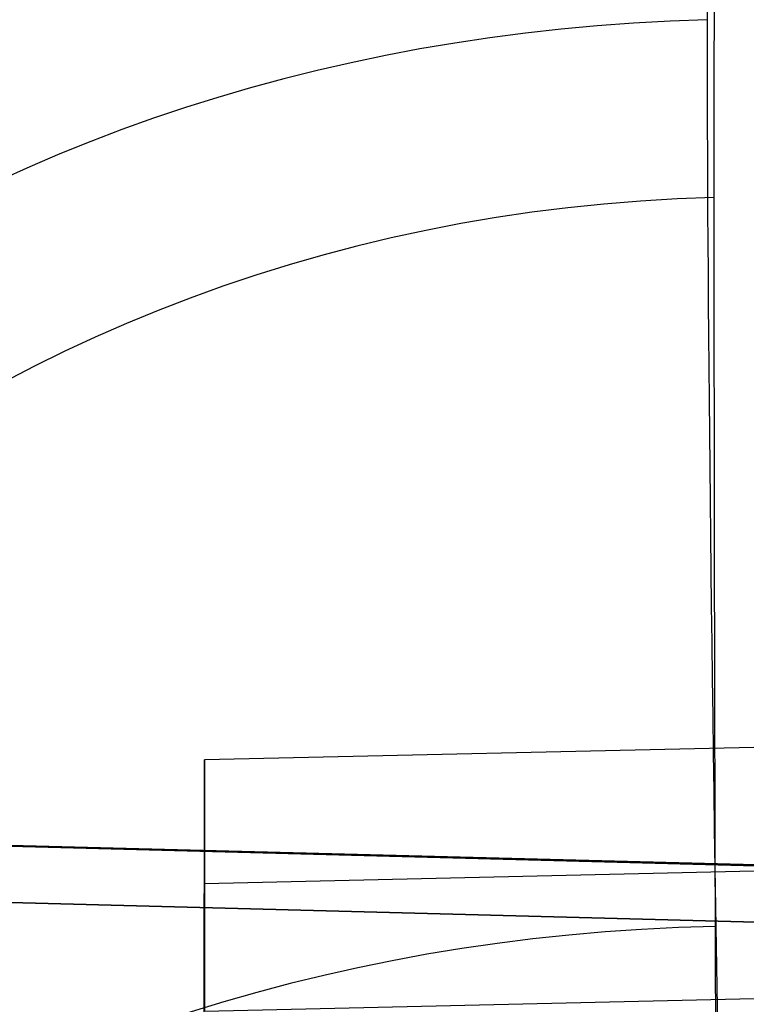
# Model space of a CAD drawing. Extents: x -15 to 7, y 1 to 148.
# Tile 139 of 194: x -7.448 to -7.051, y 145.614 to 146.153. Entities that reach past the tile are written whole.
import ezdxf

# ---------------------------------------------------------------- set-up
doc = ezdxf.new("R2010")
doc.units = 0
doc.layers.add('DEFAULT', color=7, linetype='CONTINUOUS')

msp = doc.modelspace()

# ---------------------------------------------------------------- linework, layer by layer
at = {"layer": 'DEFAULT', "color": 254}
for p, q in [((-1.51377, 145.88059, -5.39866), (-7.34704, 145.74798, -5.38028)), ((-7.34704, 145.68045, -5.86743), (-1.51377, 145.81305, -5.88582)), ((-7.39182, 113.91893, -0.96757), (-7.34704, 145.74798, -5.38028)), ((-7.34704, 145.74798, -5.38028), (-7.34704, 145.61066, -6.3708)), ((-7.83561, 145.71081, -23.73344), (-5.34499, 145.64559, -23.73344)), ((-7.8356, 145.71094, -32.0102), (-5.34499, 145.64572, -32.0102)), ((-5.345, 145.64603, -23.76098), (-7.83554, 145.71125, -23.75993)), ((-5.345, 145.64603, -31.98696), (-7.83554, 145.71125, -31.98784)), ((-7.83554, 145.71125, -27.87389), (-5.345, 145.64603, -27.87389)), ((-5.34499, 145.61476, -20.29775), (-7.83975, 145.68009, -20.29775)), ((-7.83975, 145.68009, -19.44888), (-5.34499, 145.61476, -19.44888)), ((-5.34499, 145.61476, -16.29775), (-7.83975, 145.68009, -16.29775)), ((-7.83975, 145.68009, -15.44888), (-5.34499, 145.61476, -15.44888)), ((-5.34499, 145.61476, -12.29775), (-7.83975, 145.68009, -12.29775)), ((-7.83975, 145.68009, -11.44888), (-5.34499, 145.61476, -11.44888)), ((-7.83975, 145.68009, -19.87332), (-5.345, 145.61476, -19.87332)), ((-7.83975, 145.68009, -15.87332), (-5.345, 145.61476, -15.87332)), ((-7.83975, 145.68009, -11.87332), (-5.345, 145.61476, -11.87332)), ((-7.34704, 145.61066, -6.3708), (-6.75571, 145.6241, -6.37267))]:
    msp.add_line(p, q, dxfattribs=at)
for centre in [(-7.045, 145.58859, -36.13386), (-7.045, 145.58859, -5.73343)]:
    msp.add_arc(centre, 0.8, 91.5, 180, dxfattribs=at)
at = {"layer": 'DEFAULT', "color": 254, "extrusion": (0.999625, 0.020936, 0.017654)}
msp.add_arc((145.50419, -5.66202, -4.09973), 0.99998, 0.0051, 80.25262, dxfattribs=at)
at = {"layer": 'DEFAULT', "color": 254, "extrusion": (0.999969, 0.006978, -0.003593)}
for centre, start, end in [((143.42422, -36.15264, -5.91434), 332.80258, 359.94847), ((143.42654, -36.14813, -5.91434), 305.56019, 332.70607)]:
    msp.add_arc(centre, 3.00984, start, end, dxfattribs=at)
at = {"layer": 'DEFAULT', "color": 254, "extrusion": (-1.14347e-05, 0.235536, 0.971866)}
msp.add_arc((7.03796, -150.06531, -1.34388), 0.79997, 271.63485, 359.97774, dxfattribs=at)
at = {"layer": 'DEFAULT', "color": 254, "extrusion": (2.96614e-14, -0.644689, 0.764445)}
msp.add_arc((-7.045, 107.64534, -98.1133), 0.8, 91.96181, 180, dxfattribs=at)
at = {"layer": 'DEFAULT', "color": 254, "extrusion": (-3.46461e-14, 0.457818, 0.889046)}
msp.add_arc((7.045, -146.2217, 33.52154), 0.8, 271.68711, 359.99999, dxfattribs=at)
at = {"layer": 'DEFAULT', "color": 254, "extrusion": (1.14347e-05, 0.654339, 0.756201)}
msp.add_arc((7.04756, -134.27386, 66.50076), 0.79997, 271.63831, 359.9812, dxfattribs=at)

doc.saveas('drawing.dxf')
